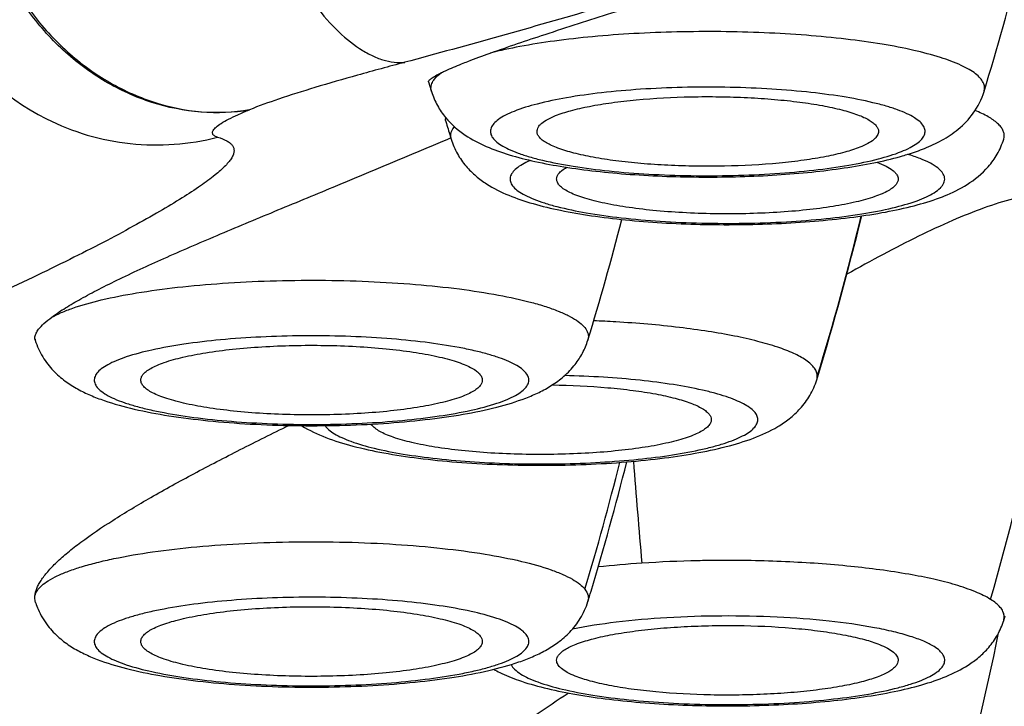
# Model space of a CAD drawing. Header units: millimetres. Extents: x 1 to 611, y -14 to 521.
# Tile 14 of 39: x 143.77 to 146.94, y 448.49 to 450.7. Entities that reach past the tile are written whole.
import ezdxf

# ---------------------------------------------------------------- set-up
doc = ezdxf.new("R2010")
doc.units = ezdxf.units.MM
doc.header["$LTSCALE"] = 23.1
doc.layers.get('0').update_dxf_attribs({"linetype": 'CONTINUOUS'})

msp = doc.modelspace()

# ---------------------------------------------------------------- linework, layer by layer
at = {"color": 7, "linetype": 'CONTINUOUS'}
for p, q in [((145.0883, 450.5002), (145.0976, 450.4692)), ((143.8549, 450.3827), (143.8576, 450.3813)), ((145.1499, 450.3156), (145.1594, 450.3196)), ((145.1563, 450.331), (145.1609, 450.3159)), ((146.9408, 450.316), (146.9428, 450.3225)), ((143.8211, 449.6693), (143.8204, 449.6725)), ((143.821, 449.6693), (143.8214, 449.6681)), ((146.3388, 449.5406), (146.3421, 449.5514)), ((144.9056, 449.3944), (144.9034, 449.3977)), ((146.9408, 448.7653), (146.9454, 448.7804))]:
    msp.add_line(p, q, dxfattribs=at)
at = {"color": 9, "linetype": 'CONTINUOUS'}
msp.add_line((146.9409, 450.316), (146.9423, 450.3227), dxfattribs=at)
at = {"color": 7, "linetype": 'CONTINUOUS'}
msp.add_lwpolyline([(143.5142, 450.7071), (143.5297, 450.681), (143.5463, 450.6554), (143.5637, 450.6306), (143.582, 450.6064), (143.6011, 450.583), (143.621, 450.5604), (143.6417, 450.5386), (143.6632, 450.5175), (143.6853, 450.4974), (143.7081, 450.4781), (143.7315, 450.4598), (143.7555, 450.4423), (143.78, 450.4258), (143.805, 450.4102), (143.8305, 450.3956), (143.8549, 450.3827)], dxfattribs=at)
for centre, radius, start, end in [((137.6973, 453.2704), 9.5981, 343.03173, 345.64364), ((154.334, 453.1149), 9.5906, 196.57959, 196.87428), ((146.3513, 451.1743), 0.9496, 285.6894, 286.1486), ((136.4219, 452.469), 9.5973, 343.03164, 345.44475), ((137.1591, 452.3415), 9.5975, 343.09916, 346.29987), ((136.42, 451.627), 9.5992, 343.24369, 345.82301), ((136.4305, 451.624), 9.5882, 343.03122, 343.24323), ((137.6945, 450.8264), 9.6009, 343.03184, 348.02021)]:
    msp.add_arc(centre, radius, start, end, dxfattribs=at)
at = {"color": 9, "linetype": 'CONTINUOUS'}
for centre, radius, start, end in [((136.8227, 451.6972), 10.4754, 344.13054, 351.33771), ((137.1303, 452.3568), 9.6279, 343.06195, 346.24926), ((145.4586, 445.5974), 4.1362, 86.772, 87.766), ((143.8596, 449.6798), 0.0399, 190.4515, 195.1456), ((143.8612, 449.6802), 0.0416, 195.1296, 196.975), ((136.0369, 451.712), 9.9702, 343.41097, 345.84749), ((178.5363, 451.8605), 32.89, 184.50387, 185.07782), ((145.9981, 445.5132), 3.4435, 93.7091, 96.062), ((135.807, 451.0149), 11.3509, 345.21565, 348.36358)]:
    msp.add_arc(centre, radius, start, end, dxfattribs=at)
for points, knots in [([(144.483, 451.2756), (144.4955, 451.2263), (144.5243, 451.1301), (144.5785, 450.9929), (144.6413, 450.868), (144.7108, 450.7599), (144.7843, 450.6721), (144.8498, 450.616), (144.9025, 450.5857), (144.9397, 450.5707), (144.9761, 450.5627), (145.0001, 450.5621), (145.0116, 450.5632)], [0, 0, 0, 0, 0.162244, 0.320589, 0.470592, 0.608201, 0.730398, 0.835421, 0.881583, 0.923938, 0.963111, 1, 1, 1, 1]), ([(144.5112, 450.4105), (144.4597, 450.4017), (144.3528, 450.3971), (144.1939, 450.4286), (144.0425, 450.4974), (143.9065, 450.5997), (143.7913, 450.7298), (143.7023, 450.8818), (143.6439, 451.0484), (143.627, 451.165), (143.6245, 451.2232)], [0, 0, 0, 0, 0.116017, 0.234898, 0.356805, 0.482014, 0.610208, 0.740237, 0.870656, 1, 1, 1, 1]), ([(143.6302, 451.2237), (143.6329, 451.1656), (143.65, 451.0492), (143.7084, 450.8828), (143.7972, 450.731), (143.9123, 450.6011), (144.0482, 450.4995), (144.198, 450.4305), (144.3549, 450.3977), (144.4604, 450.4019), (144.5112, 450.4105)], [0, 0, 0, 0, 0.129818, 0.260717, 0.391178, 0.519794, 0.64545, 0.767192, 0.884949, 1, 1, 1, 1]), ([(146.1523, 450.8882), (145.9767, 450.8379), (145.5973, 450.7264), (145.217, 450.6184), (145.0115, 450.5635)], [0, 0, 0, 0, 0.461993, 1, 1, 1, 1]), ([(146.8775, 450.4692), (146.8789, 450.4739), (146.8801, 450.4839), (146.8755, 450.4992), (146.8653, 450.5137), (146.8497, 450.5277), (146.8289, 450.5414), (146.7916, 450.5604), (146.7321, 450.5819), (146.6467, 450.6041), (146.545, 450.6235), (146.4294, 450.6394), (146.3027, 450.6515), (146.1682, 450.6594), (146.0292, 450.663), (145.8891, 450.6621), (145.7515, 450.6567), (145.6197, 450.6471), (145.4972, 450.6334), (145.3869, 450.616), (145.3183, 450.6012), (145.2866, 450.593)], [0, 0, 0, 0, 0.008762, 0.017791, 0.028186, 0.040665, 0.055609, 0.073192, 0.116391, 0.169963, 0.232938, 0.303963, 0.381413, 0.463464, 0.548158, 0.633461, 0.717322, 0.797731, 0.872776, 0.940707, 1, 1, 1, 1]), ([(145.0115, 450.5635), (144.9607, 450.5499), (144.8641, 450.5237), (144.7285, 450.4846), (144.6122, 450.4479), (144.5422, 450.4229), (144.5112, 450.4105)], [0, 0, 0, 0, 0.301444, 0.573784, 0.808942, 1, 1, 1, 1]), ([(145.0959, 450.4815), (145.096, 450.4833), (145.0967, 450.4907), (145.0996, 450.4978), (145.1025, 450.5026)], [0, 0, 0, 0, 0.238798, 1, 1, 1, 1]), ([(145.1025, 450.5026), (145.104, 450.505), (145.1115, 450.5157), (145.1216, 450.5243), (145.1298, 450.5302)], [0, 0, 0, 0, 0.217971, 1, 1, 1, 1]), ([(145.0976, 450.4692), (145.0973, 450.4703), (145.0963, 450.4743), (145.0958, 450.4784), (145.0959, 450.4815)], [0, 0, 0, 0, 0.255225, 1, 1, 1, 1]), ([(146.6113, 450.2759), (146.6208, 450.2797), (146.6381, 450.2874), (146.6603, 450.3004), (146.6763, 450.314), (146.6862, 450.3283), (146.6887, 450.3438), (146.683, 450.359), (146.6707, 450.3729), (146.6522, 450.3863), (146.6275, 450.3991), (146.5968, 450.4115), (146.5603, 450.4232), (146.5014, 450.4385), (146.4159, 450.4547), (146.3016, 450.4693), (146.1753, 450.4792), (146.0418, 450.484), (145.9063, 450.4834), (145.7738, 450.4776), (145.6496, 450.4668), (145.5382, 450.4513), (145.4439, 450.432), (145.3879, 450.4151), (145.3639, 450.4055)], [0, 0, 0, 0, 0.020997, 0.038375, 0.052346, 0.063499, 0.073111, 0.083132, 0.095305, 0.110595, 0.12941, 0.151863, 0.177912, 0.207415, 0.275883, 0.355049, 0.44212, 0.533935, 0.627123, 0.718254, 0.803988, 0.881223, 0.94726, 1, 1, 1, 1]), ([(144.4088, 450.3221), (144.4065, 450.3228), (144.4024, 450.3243), (144.3973, 450.3272), (144.3937, 450.3308), (144.3913, 450.3366), (144.3937, 450.3434), (144.3984, 450.3496), (144.4066, 450.3576), (144.4218, 450.3682), (144.4454, 450.3814), (144.4759, 450.3959), (144.4987, 450.4055), (144.5112, 450.4105)], [0, 0, 0, 0, 0.042708, 0.077646, 0.106059, 0.131065, 0.186637, 0.224554, 0.271156, 0.392972, 0.554948, 0.757493, 1, 1, 1, 1]), ([(145.3639, 450.4055), (145.3543, 450.4017), (145.3371, 450.394), (145.3148, 450.381), (145.2988, 450.3674), (145.289, 450.3531), (145.2865, 450.3375), (145.2921, 450.3224), (145.3045, 450.3085), (145.323, 450.2951), (145.3477, 450.2823), (145.3783, 450.2699), (145.4148, 450.2582), (145.4737, 450.2428), (145.5592, 450.2267), (145.6735, 450.2121), (145.7998, 450.2022), (145.9333, 450.1974), (146.0689, 450.198), (146.2013, 450.2038), (146.3256, 450.2146), (146.437, 450.2301), (146.5313, 450.2494), (146.5872, 450.2663), (146.6113, 450.2759)], [0, 0, 0, 0, 0.020997, 0.038375, 0.052346, 0.063499, 0.073111, 0.083132, 0.095305, 0.110595, 0.12941, 0.151863, 0.177912, 0.207415, 0.275883, 0.355049, 0.44212, 0.533935, 0.627123, 0.718254, 0.803988, 0.881223, 0.94726, 1, 1, 1, 1]), ([(146.9423, 450.3227), (146.9427, 450.3263), (146.9425, 450.334), (146.9386, 450.3454), (146.9314, 450.3564), (146.9164, 450.372), (146.8888, 450.3904), (146.8634, 450.4022), (146.8489, 450.4081)], [0, 0, 0, 0, 0.082194, 0.168422, 0.26474, 0.375439, 0.649142, 1, 1, 1, 1]), ([(143.8576, 450.3813), (143.8996, 450.3601), (143.9877, 450.3251), (144.1271, 450.2974), (144.2693, 450.2951), (144.3631, 450.3104), (144.4088, 450.3221)], [0, 0, 0, 0, 0.249694, 0.499466, 0.749592, 1, 1, 1, 1]), ([(145.1708, 450.3565), (145.1692, 450.3546), (145.1639, 450.3472), (145.1603, 450.3385), (145.1594, 450.3319)], [0, 0, 0, 0, 0.276087, 1, 1, 1, 1]), ([(144.4088, 450.3221), (144.4191, 450.319), (144.4332, 450.3139), (144.4488, 450.3038), (144.4566, 450.296), (144.4611, 450.2871), (144.4622, 450.2771), (144.4598, 450.2665), (144.4541, 450.2551), (144.4454, 450.2428), (144.428, 450.2235), (144.3976, 450.1972), (144.3507, 450.1629), (144.2909, 450.124), (144.2186, 450.0806), (144.1338, 450.0328), (144.0372, 449.9813), (143.9293, 449.9264), (143.8107, 449.8688), (143.6337, 449.7869), (143.495, 449.7274), (143.3991, 449.6883)], [0, 0, 0, 0, 0.024735, 0.034353, 0.042525, 0.049819, 0.057058, 0.065114, 0.074664, 0.086138, 0.099796, 0.134251, 0.178767, 0.233514, 0.298438, 0.373248, 0.457544, 0.550751, 0.65224, 0.761377, 1, 1, 1, 1]), ([(145.1594, 450.3319), (145.159, 450.328), (145.1592, 450.3225), (145.1605, 450.3173), (145.1609, 450.3159)], [0, 0, 0, 0, 0.744464, 1, 1, 1, 1]), ([(145.4162, 450.2475), (145.4133, 450.2462), (145.4027, 450.2414), (145.3923, 450.2359), (145.3851, 450.2314)], [0, 0, 0, 0, 0.271927, 1, 1, 1, 1]), ([(146.7166, 450.1432), (146.7238, 450.1477), (146.7336, 450.1549), (146.7436, 450.1663), (146.7484, 450.1744), (146.7509, 450.1827), (146.7511, 450.1942), (146.7459, 450.2056), (146.7373, 450.2156), (146.7246, 450.2268), (146.7028, 450.2401), (146.6701, 450.2545), (146.6453, 450.2629), (146.6316, 450.267)], [0, 0, 0, 0, 0.122526, 0.172808, 0.217191, 0.257535, 0.296347, 0.379772, 0.429465, 0.486201, 0.623485, 0.794711, 1, 1, 1, 1]), ([(145.3851, 450.2314), (145.3788, 450.2274), (145.3678, 450.2195), (145.3554, 450.2056), (145.3497, 450.1904), (145.3522, 450.1749), (145.3621, 450.1606), (145.3781, 450.147), (145.4004, 450.134), (145.4287, 450.1214), (145.4628, 450.1094), (145.519, 450.0935), (145.6015, 450.0767), (145.7129, 450.0612), (145.8371, 450.0504), (145.9696, 450.0446), (146.1051, 450.044), (146.2386, 450.0488), (146.3649, 450.0587), (146.4792, 450.0732), (146.5772, 450.0919), (146.6467, 450.1111), (146.6908, 450.1289), (146.7088, 450.1383), (146.7166, 450.1432)], [0, 0, 0, 0, 0.01529, 0.027462, 0.037484, 0.047096, 0.058249, 0.072219, 0.089598, 0.110594, 0.135218, 0.16336, 0.229398, 0.306632, 0.392365, 0.483496, 0.576684, 0.668499, 0.75557, 0.834735, 0.903203, 0.958732, 0.981185, 1, 1, 1, 1]), ([(143.8743, 449.742), (143.8842, 449.7475), (143.9064, 449.7582), (143.9593, 449.7783), (144.0403, 449.8005), (144.153, 449.8224), (144.2833, 449.84), (144.427, 449.8527), (144.5797, 449.8602), (144.7366, 449.8621), (144.8927, 449.8584), (145.0431, 449.8492), (145.183, 449.8348), (145.308, 449.8158), (145.4008, 449.7957), (145.4644, 449.7772), (145.5037, 449.7633), (145.5368, 449.7487), (145.5636, 449.7337), (145.5837, 449.7181), (145.5974, 449.702), (145.604, 449.6848), (145.6029, 449.6732), (145.6013, 449.6681)], [0, 0, 0, 0, 0.018945, 0.041014, 0.094224, 0.158541, 0.232235, 0.313175, 0.398948, 0.486962, 0.574546, 0.659043, 0.73791, 0.808811, 0.869729, 0.895941, 0.91912, 0.939185, 0.956135, 0.970102, 0.981451, 0.990967, 1, 1, 1, 1]), ([(139.0972, 449.7792), (139.1684, 449.4792), (139.3151, 448.88), (139.6293, 447.6869), (140.0615, 446.2057), (140.6444, 444.4477), (141.1892, 443.0028), (141.6664, 441.863), (142.1728, 440.735), (142.8648, 439.3508), (143.8027, 437.7461), (144.6842, 436.4695), (145.4565, 435.4976), (146.0711, 434.7963), (146.7223, 434.1273), (147.6386, 433.2822), (148.6243, 432.5124), (149.6714, 431.8305), (150.4873, 431.3653), (151.3311, 430.9505), (152.2009, 430.5905), (153.0931, 430.2876), (154.0039, 430.0433), (154.929, 429.8573), (156.1752, 429.6837), (157.1199, 429.6339), (157.7489, 429.6338)], [0, 0, 0, 0, 0.030995, 0.061996, 0.12401, 0.186049, 0.248117, 0.279168, 0.31023, 0.372389, 0.434613, 0.496919, 0.528118, 0.559348, 0.590611, 0.62191, 0.684595, 0.716006, 0.747453, 0.778936, 0.810454, 0.842002, 0.873576, 0.905171, 0.936781, 1, 1, 1, 1]), ([(146.0736, 449.6814), (146.0456, 449.6871), (145.9867, 449.6973), (145.8595, 449.7145), (145.76, 449.723), (145.6915, 449.727)], [0, 0, 0, 0, 0.222387, 0.46557, 1, 1, 1, 1]), ([(145.4028, 449.5172), (145.406, 449.5213), (145.4112, 449.5302), (145.412, 449.5458), (145.4048, 449.5606), (145.3913, 449.5744), (145.3715, 449.5877), (145.3456, 449.6004), (145.3138, 449.6127), (145.2762, 449.6242), (145.2332, 449.635), (145.1665, 449.6488), (145.0728, 449.6628), (144.9508, 449.6746), (144.8196, 449.6815), (144.6842, 449.6831), (144.5499, 449.6794), (144.4218, 449.6705), (144.3047, 449.6568), (144.2031, 449.6389), (144.1303, 449.6202), (144.083, 449.6029), (144.0559, 449.5903), (144.035, 449.5771), (144.024, 449.567), (144.02, 449.5618)], [0, 0, 0, 0, 0.010716, 0.020243, 0.030579, 0.04332, 0.059295, 0.078834, 0.102014, 0.128767, 0.158936, 0.192303, 0.267497, 0.351766, 0.442078, 0.535127, 0.627488, 0.715768, 0.79675, 0.867556, 0.925817, 0.94972, 0.969987, 0.986658, 1, 1, 1, 1]), ([(146.3036, 449.6038), (146.2914, 449.6121), (146.2617, 449.6277), (146.2097, 449.6475), (146.1456, 449.6659), (146.0988, 449.6764), (146.0736, 449.6814)], [0, 0, 0, 0, 0.181922, 0.410214, 0.683869, 1, 1, 1, 1]), ([(139.3666, 449.6644), (139.5117, 449.084), (139.8196, 447.9273), (140.34, 446.2085), (140.9257, 444.5098), (141.585, 442.8371), (142.3265, 441.1975), (143.1611, 439.6011), (144.0996, 438.0606), (145.1533, 436.5929), (146.1364, 435.4488), (146.9886, 434.5939), (147.6618, 433.9862), (148.3687, 433.4162), (149.1084, 432.8877), (149.8794, 432.4037), (150.6798, 431.9679), (151.5068, 431.5827), (152.6409, 431.1392), (154.1089, 430.7193), (155.6168, 430.478), (156.8334, 430.3847), (157.4438, 430.3699), (157.7489, 430.3699)], [0, 0, 0, 0, 0.061983, 0.123988, 0.186021, 0.248089, 0.310202, 0.37237, 0.434609, 0.496935, 0.559366, 0.590638, 0.621944, 0.653286, 0.684666, 0.716083, 0.747536, 0.779023, 0.810541, 0.873624, 0.936783, 0.968389, 1, 1, 1, 1]), ([(146.3405, 449.5518), (146.3405, 449.5563), (146.3388, 449.5657), (146.3313, 449.5792), (146.3193, 449.5921), (146.3093, 449.5999), (146.3036, 449.6038)], [0, 0, 0, 0, 0.202319, 0.426559, 0.6892, 1, 1, 1, 1]), ([(144.02, 449.5618), (144.0168, 449.5577), (144.0116, 449.5488), (144.0108, 449.5332), (144.0179, 449.5184), (144.0315, 449.5046), (144.0512, 449.4913), (144.0771, 449.4786), (144.109, 449.4663), (144.1466, 449.4548), (144.1896, 449.444), (144.2563, 449.4302), (144.3499, 449.4162), (144.472, 449.4044), (144.6032, 449.3975), (144.7385, 449.3959), (144.8728, 449.3996), (145.001, 449.4085), (145.118, 449.4222), (145.2196, 449.4401), (145.2925, 449.4588), (145.3397, 449.4761), (145.3668, 449.4887), (145.3878, 449.5019), (145.3987, 449.512), (145.4028, 449.5172)], [0, 0, 0, 0, 0.010716, 0.020243, 0.030579, 0.04332, 0.059295, 0.078834, 0.102014, 0.128767, 0.158937, 0.192303, 0.267497, 0.351766, 0.442078, 0.535127, 0.627488, 0.715768, 0.79675, 0.867556, 0.925817, 0.94972, 0.969987, 0.986658, 1, 1, 1, 1]), ([(146.1489, 449.412), (146.1489, 449.4164), (146.1465, 449.4261), (146.1369, 449.4393), (146.122, 449.4519), (146.1016, 449.4641), (146.076, 449.4758), (146.0453, 449.4871), (146.0096, 449.4978), (145.9533, 449.5117), (145.8729, 449.5265), (145.7663, 449.5401), (145.6493, 449.5496), (145.5681, 449.5529), (145.5264, 449.5539)], [0, 0, 0, 0, 0.02024, 0.043873, 0.073051, 0.108805, 0.151529, 0.201271, 0.25787, 0.321027, 0.465302, 0.630008, 0.810122, 1, 1, 1, 1]), ([(146.3388, 449.5406), (146.3391, 449.5415), (146.3401, 449.5452), (146.3405, 449.549), (146.3405, 449.5518)], [0, 0, 0, 0, 0.255172, 1, 1, 1, 1]), ([(144.7552, 449.3928), (144.7585, 449.3879), (144.7678, 449.3781), (144.7861, 449.3654), (144.8101, 449.3531), (144.8523, 449.3362), (144.9183, 449.3176), (145.0111, 449.2995), (145.1191, 449.2851), (145.2387, 449.2749), (145.3656, 449.2694), (145.4955, 449.2687), (145.6237, 449.2729), (145.7458, 449.2818), (145.8575, 449.2951), (145.9421, 449.3099), (146.0015, 449.324), (146.0391, 449.3348), (146.0717, 449.3463), (146.0988, 449.3584), (146.1203, 449.3709), (146.1361, 449.3838), (146.1463, 449.3974), (146.1489, 449.4074), (146.1489, 449.412)], [0, 0, 0, 0, 0.012229, 0.027429, 0.04592, 0.067793, 0.121413, 0.187127, 0.262981, 0.346533, 0.435012, 0.525447, 0.614786, 0.700022, 0.778315, 0.847117, 0.877284, 0.904332, 0.928103, 0.948505, 0.965543, 0.979392, 0.990531, 1, 1, 1, 1]), ([(143.8204, 448.8439), (143.8228, 448.8568), (143.8379, 448.8757), (143.8647, 448.8947), (143.894, 448.9103), (143.93, 448.9251), (143.9725, 448.9392), (144.0213, 448.9525), (144.0972, 448.9697), (144.2045, 448.9878), (144.3454, 449.0039), (144.4986, 449.0146), (144.659, 449.0195), (144.8211, 449.0184), (144.9796, 449.0114), (145.129, 448.9988), (145.2644, 448.9809), (145.3812, 448.9584), (145.4648, 448.9355), (145.519, 448.9146), (145.5502, 448.8993), (145.5745, 448.8835), (145.5873, 448.8715), (145.5921, 448.8654)], [0, 0, 0, 0, 0.021444, 0.036195, 0.054112, 0.075296, 0.099718, 0.12727, 0.157787, 0.226835, 0.304822, 0.389303, 0.47757, 0.566771, 0.654016, 0.736491, 0.811569, 0.876926, 0.930685, 0.952816, 0.971677, 0.987327, 1, 1, 1, 1]), ([(146.0165, 448.9585), (145.996, 448.9583), (145.9156, 448.957), (145.8352, 448.9535), (145.7753, 448.9495)], [0, 0, 0, 0, 0.253858, 1, 1, 1, 1]), ([(146.4485, 448.9392), (146.3786, 448.9463), (146.2347, 448.9562), (146.0904, 448.959), (146.0165, 448.9585)], [0, 0, 0, 0, 0.487069, 1, 1, 1, 1]), ([(146.7853, 448.8798), (146.7623, 448.8866), (146.7126, 448.8992), (146.6006, 448.9211), (146.511, 448.9328), (146.4485, 448.9392)], [0, 0, 0, 0, 0.209983, 0.448913, 1, 1, 1, 1]), ([(145.5921, 448.8654), (145.5966, 448.8595), (145.602, 448.8497), (145.6035, 448.8355), (145.6023, 448.8289), (145.6013, 448.8256)], [0, 0, 0, 0, 0.524485, 0.761159, 1, 1, 1, 1]), ([(146.8989, 448.8327), (146.8836, 448.8424), (146.8463, 448.8601), (146.8074, 448.8732), (146.7853, 448.8798)], [0, 0, 0, 0, 0.440321, 1, 1, 1, 1]), ([(145.4028, 448.7194), (145.3987, 448.7246), (145.3878, 448.7347), (145.3668, 448.7478), (145.3397, 448.7605), (145.2925, 448.7778), (145.2196, 448.7965), (145.118, 448.8144), (145.001, 448.8281), (144.8728, 448.8369), (144.7385, 448.8407), (144.6032, 448.8391), (144.472, 448.8322), (144.3499, 448.8204), (144.2563, 448.8063), (144.1896, 448.7926), (144.1466, 448.7818), (144.109, 448.7702), (144.0771, 448.758), (144.0512, 448.7452), (144.0315, 448.732), (144.0179, 448.7182), (144.0108, 448.7033), (144.0116, 448.6877), (144.0168, 448.6789), (144.02, 448.6747)], [0, 0, 0, 0, 0.013342, 0.030013, 0.050281, 0.074184, 0.132444, 0.20325, 0.284233, 0.372512, 0.464874, 0.557923, 0.648234, 0.732504, 0.807698, 0.841064, 0.871233, 0.897986, 0.921166, 0.940705, 0.95668, 0.969421, 0.979757, 0.989284, 1, 1, 1, 1]), ([(146.9423, 448.7813), (146.9417, 448.7858), (146.9387, 448.7953), (146.9296, 448.8084), (146.916, 448.8212), (146.905, 448.8289), (146.8989, 448.8327)], [0, 0, 0, 0, 0.196877, 0.421511, 0.686783, 1, 1, 1, 1]), ([(146.7166, 448.6808), (146.7061, 448.6874), (146.681, 448.6997), (146.6374, 448.7153), (146.5843, 448.7297), (146.4974, 448.7479), (146.3721, 448.7652), (146.2079, 448.7774), (146.0335, 448.7809), (145.8602, 448.7756), (145.6993, 448.7618), (145.5979, 448.7464), (145.5514, 448.7367)], [0, 0, 0, 0, 0.031543, 0.070816, 0.117566, 0.171255, 0.296354, 0.438751, 0.589647, 0.739603, 0.879249, 1, 1, 1, 1]), ([(146.9408, 448.7653), (146.9412, 448.7666), (146.9426, 448.7718), (146.9428, 448.7773), (146.9423, 448.7813)], [0, 0, 0, 0, 0.255536, 1, 1, 1, 1]), ([(144.02, 448.6747), (144.024, 448.6696), (144.035, 448.6595), (144.0559, 448.6463), (144.083, 448.6336), (144.1303, 448.6163), (144.2031, 448.5976), (144.3047, 448.5798), (144.4218, 448.5661), (144.5499, 448.5572), (144.6842, 448.5535), (144.8196, 448.5551), (144.9508, 448.5619), (145.0728, 448.5738), (145.1665, 448.5878), (145.2332, 448.6016), (145.2762, 448.6123), (145.3138, 448.6239), (145.3456, 448.6361), (145.3715, 448.6489), (145.3913, 448.6622), (145.4048, 448.6759), (145.412, 448.6908), (145.4112, 448.7064), (145.406, 448.7153), (145.4028, 448.7194)], [0, 0, 0, 0, 0.013342, 0.030014, 0.050281, 0.074184, 0.132444, 0.20325, 0.284233, 0.372512, 0.464874, 0.557923, 0.648234, 0.732504, 0.807698, 0.841064, 0.871233, 0.897986, 0.921166, 0.940705, 0.95668, 0.969421, 0.979757, 0.989284, 1, 1, 1, 1]), ([(145.3851, 448.5925), (145.393, 448.5876), (145.411, 448.5782), (145.4551, 448.5605), (145.5245, 448.5412), (145.6225, 448.5226), (145.7368, 448.508), (145.8631, 448.4982), (145.9966, 448.4934), (146.1322, 448.4939), (146.2646, 448.4997), (146.3889, 448.5106), (146.5002, 448.526), (146.5828, 448.5429), (146.6389, 448.5588), (146.6731, 448.5708), (146.7014, 448.5833), (146.7236, 448.5964), (146.7396, 448.6099), (146.7495, 448.6243), (146.752, 448.6398), (146.7463, 448.6549), (146.734, 448.6689), (146.723, 448.6768), (146.7166, 448.6808)], [0, 0, 0, 0, 0.018815, 0.041268, 0.096797, 0.165265, 0.24443, 0.331501, 0.423316, 0.516504, 0.607635, 0.693368, 0.770602, 0.83664, 0.864782, 0.889406, 0.910402, 0.927781, 0.941751, 0.952904, 0.962516, 0.972538, 0.98471, 1, 1, 1, 1]), ([(145.3541, 448.6231), (145.3568, 448.6173), (145.3662, 448.6056), (145.3781, 448.5969), (145.3851, 448.5925)], [0, 0, 0, 0, 0.436898, 1, 1, 1, 1]), ([(157.7489, 422.8509), (157.3742, 422.8509), (156.6246, 422.8772), (155.5065, 422.9974), (154.4004, 423.1967), (153.3126, 423.4755), (152.4276, 423.778), (151.7368, 424.0616), (151.0589, 424.3717), (150.2366, 424.809), (149.4517, 425.3082), (148.8477, 425.7398), (148.4068, 426.0785), (147.9783, 426.4318), (147.5622, 426.7986), (147.1585, 427.178), (146.6377, 427.6999), (146.1417, 428.245), (145.6703, 428.8097), (145.2149, 429.3855), (144.6738, 430.1254), (144.0664, 431.0406), (143.4994, 431.9793), (142.9696, 432.9377), (142.4745, 433.9129), (142.0128, 434.9031), (141.582, 435.9061), (141.1804, 436.9202), (140.6815, 438.2848), (140.2316, 439.6662), (139.8211, 441.0588), (139.435, 442.4581), (138.9965, 444.2192), (138.5449, 446.3502), (138.2986, 447.7819), (138.1897, 448.5)], [0, 0, 0, 0, 0.031901, 0.063793, 0.095667, 0.127511, 0.159316, 0.175203, 0.191076, 0.222772, 0.254402, 0.270195, 0.28597, 0.301727, 0.317467, 0.333188, 0.34889, 0.380237, 0.395885, 0.411517, 0.442733, 0.473894, 0.505006, 0.536076, 0.567109, 0.598109, 0.629082, 0.660031, 0.690961, 0.752778, 0.783676, 0.81457, 0.876357, 0.93816, 1, 1, 1, 1])]:
    msp.add_open_spline(points, degree=3, knots=knots, dxfattribs=at)
at = {"color": 7, "linetype": 'CONTINUOUS'}
for points, knots in [([(145.2865, 450.5929), (145.3452, 450.614), (145.4757, 450.6579), (145.6854, 450.725), (145.9162, 450.7987), (146.0749, 450.8511), (146.1549, 450.8784)], [0, 0, 0, 0, 0.204829, 0.451664, 0.722551, 1, 1, 1, 1]), ([(145.1946, 450.5583), (145.2014, 450.5611), (145.2318, 450.5731), (145.2626, 450.5844), (145.2865, 450.5929)], [0, 0, 0, 0, 0.223515, 1, 1, 1, 1]), ([(145.13, 450.5303), (145.1344, 450.5324), (145.1556, 450.5424), (145.1774, 450.5514), (145.1946, 450.5583)], [0, 0, 0, 0, 0.209398, 1, 1, 1, 1]), ([(145.0883, 450.5002), (145.0877, 450.5019), (145.0896, 450.5052), (145.0932, 450.5086), (145.0977, 450.5122), (145.1037, 450.5162), (145.1144, 450.5225), (145.1234, 450.5271), (145.13, 450.5303)], [0, 0, 0, 0, 0.099529, 0.18217, 0.290634, 0.425692, 0.588647, 1, 1, 1, 1]), ([(145.0976, 450.4692), (145.1024, 450.4535), (145.1151, 450.4238), (145.1493, 450.3739), (145.2026, 450.3276), (145.2739, 450.2905), (145.35, 450.2637), (145.4338, 450.2425), (145.527, 450.2253), (145.6293, 450.2117), (145.7789, 450.1981), (145.9737, 450.1912), (146.169, 450.1967), (146.3202, 450.209), (146.4245, 450.2218), (146.5199, 450.2381), (146.5799, 450.2521), (146.6081, 450.26)], [0, 0, 0, 0, 0.030682, 0.059835, 0.112339, 0.160299, 0.209234, 0.26258, 0.321531, 0.385978, 0.455074, 0.60184, 0.74939, 0.81942, 0.885073, 0.945379, 1, 1, 1, 1]), ([(146.6856, 450.286), (146.7047, 450.2936), (146.7428, 450.3112), (146.7977, 450.3474), (146.8472, 450.3991), (146.8699, 450.4444), (146.8775, 450.4692)], [0, 0, 0, 0, 0.224681, 0.457785, 0.715681, 1, 1, 1, 1]), ([(145.4975, 450.3916), (145.5133, 450.3979), (145.5493, 450.4093), (145.6095, 450.4229), (145.6802, 450.4343), (145.7892, 450.4467), (145.9053, 450.4528), (146.025, 450.4531), (146.1149, 450.4504), (146.2012, 450.4446), (146.2816, 450.4361), (146.3539, 450.4251), (146.4161, 450.4118), (146.4606, 450.3986), (146.4896, 450.3868), (146.5065, 450.3782), (146.5199, 450.3694), (146.5298, 450.3602), (146.5361, 450.3507), (146.5376, 450.3439), (146.5376, 450.3407)], [0, 0, 0, 0, 0.047317, 0.105181, 0.172314, 0.247056, 0.411442, 0.496767, 0.581156, 0.662367, 0.738259, 0.806863, 0.866469, 0.915719, 0.936186, 0.95382, 0.968679, 0.980961, 0.991116, 1, 1, 1, 1]), ([(145.1435, 450.3848), (145.1431, 450.3842), (145.1421, 450.3822), (145.1417, 450.3797), (145.1421, 450.3782)], [0, 0, 0, 0, 0.304434, 1, 1, 1, 1]), ([(145.4376, 450.3407), (145.4376, 450.3453), (145.44, 450.3526), (145.4462, 450.3609), (145.4559, 450.3701), (145.4731, 450.381), (145.4887, 450.3881), (145.4975, 450.3916)], [0, 0, 0, 0, 0.166668, 0.264795, 0.377266, 0.652314, 1, 1, 1, 1]), ([(143.8743, 449.742), (143.8868, 449.7514), (143.9154, 449.7707), (143.9637, 449.7993), (144.0208, 449.83), (144.1117, 449.8753), (144.2411, 449.9345), (144.4106, 450.0074), (144.5928, 450.0835), (144.8409, 450.186), (145.0271, 450.2636), (145.1499, 450.3156)], [0, 0, 0, 0, 0.033565, 0.073787, 0.120243, 0.172398, 0.291273, 0.424945, 0.567739, 0.714282, 1, 1, 1, 1]), ([(145.1609, 450.3159), (145.1659, 450.2996), (145.1792, 450.2687), (145.2072, 450.2288), (145.2397, 450.1968), (145.2849, 450.1637), (145.3466, 450.1331), (145.427, 450.1063), (145.5163, 450.085), (145.6157, 450.068), (145.7247, 450.0549), (145.8829, 450.0425), (146.0863, 450.0378), (146.2882, 450.0464), (146.4418, 450.0621), (146.5454, 450.0775), (146.6388, 450.0969), (146.6969, 450.1136), (146.7239, 450.1232)], [0, 0, 0, 0, 0.030891, 0.060154, 0.087386, 0.112776, 0.160986, 0.210818, 0.265617, 0.32636, 0.392705, 0.463571, 0.612612, 0.759552, 0.827937, 0.891101, 0.948346, 1, 1, 1, 1]), ([(146.4776, 450.2898), (146.4619, 450.2835), (146.4259, 450.2721), (146.3656, 450.2585), (146.295, 450.2471), (146.186, 450.2347), (146.0698, 450.2286), (145.9501, 450.2282), (145.8603, 450.231), (145.774, 450.2368), (145.6936, 450.2453), (145.6213, 450.2563), (145.5591, 450.2696), (145.5146, 450.2828), (145.4856, 450.2945), (145.4686, 450.3031), (145.4552, 450.312), (145.4453, 450.3211), (145.4391, 450.3306), (145.4376, 450.3375), (145.4376, 450.3407)], [0, 0, 0, 0, 0.047317, 0.105181, 0.172314, 0.247056, 0.411442, 0.496767, 0.581156, 0.662367, 0.738259, 0.806863, 0.866469, 0.915719, 0.936186, 0.95382, 0.968679, 0.980961, 0.991116, 1, 1, 1, 1]), ([(146.5376, 450.3407), (146.5376, 450.3361), (146.5352, 450.3288), (146.5289, 450.3205), (146.5192, 450.3113), (146.5021, 450.3004), (146.4865, 450.2933), (146.4776, 450.2898)], [0, 0, 0, 0, 0.166668, 0.264795, 0.377266, 0.652314, 1, 1, 1, 1]), ([(146.8229, 450.1696), (146.8481, 450.1854), (146.8847, 450.2153), (146.922, 450.2675), (146.9357, 450.2992), (146.9409, 450.316)], [0, 0, 0, 0, 0.465038, 0.725008, 1, 1, 1, 1]), ([(146.6154, 450.2621), (146.6215, 450.2639), (146.6452, 450.271), (146.6686, 450.2792), (146.6856, 450.286)], [0, 0, 0, 0, 0.257295, 1, 1, 1, 1]), ([(145.5076, 450.2049), (145.5106, 450.2087), (145.5187, 450.2163), (145.528, 450.2222), (145.5332, 450.2252)], [0, 0, 0, 0, 0.446735, 1, 1, 1, 1]), ([(146.5322, 450.2416), (146.5423, 450.2378), (146.5601, 450.2304), (146.5798, 450.2188), (146.5909, 450.209), (146.5966, 450.2019), (146.6001, 450.1947), (146.6009, 450.1897), (146.6009, 450.1873)], [0, 0, 0, 0, 0.352033, 0.628703, 0.74065, 0.837271, 0.92198, 1, 1, 1, 1]), ([(145.5009, 450.1873), (145.5009, 450.1903), (145.5022, 450.1967), (145.5056, 450.2022), (145.5076, 450.2049)], [0, 0, 0, 0, 0.469871, 1, 1, 1, 1]), ([(146.5941, 450.1698), (146.5911, 450.1659), (146.5831, 450.1584), (146.5678, 450.1485), (146.5482, 450.139), (146.514, 450.126), (146.4614, 450.1117), (146.3878, 450.0978), (146.3026, 450.0868), (146.2088, 450.0792), (146.1095, 450.0751), (146.0082, 450.0748), (145.9083, 450.0783), (145.8134, 450.0854), (145.7267, 450.0959), (145.6611, 450.1076), (145.615, 450.1186), (145.5858, 450.1271), (145.5606, 450.1361), (145.5396, 450.1455), (145.523, 450.1552), (145.5107, 450.1653), (145.5028, 450.1759), (145.5009, 450.1837), (145.5009, 450.1873)], [0, 0, 0, 0, 0.012813, 0.028662, 0.047799, 0.070275, 0.124913, 0.19134, 0.267586, 0.351226, 0.439521, 0.529547, 0.618313, 0.702876, 0.78046, 0.848582, 0.878438, 0.905205, 0.928727, 0.948919, 0.965791, 0.979518, 0.99058, 1, 1, 1, 1]), ([(146.6009, 450.1873), (146.6009, 450.1843), (146.5995, 450.1779), (146.5962, 450.1724), (146.5941, 450.1698)], [0, 0, 0, 0, 0.469871, 1, 1, 1, 1]), ([(146.7239, 450.1232), (146.7326, 450.1263), (146.7667, 450.1391), (146.7998, 450.1551), (146.8229, 450.1696)], [0, 0, 0, 0, 0.252688, 1, 1, 1, 1]), ([(147.1786, 450.1195), (147.1628, 450.1294), (147.1333, 450.1385), (147.0915, 450.1414), (147.0399, 450.1388), (146.9675, 450.1243), (146.874, 450.0943), (146.7721, 450.0529), (146.6638, 450.0024), (146.5507, 449.9443), (146.4743, 449.9025), (146.4356, 449.8806)], [0, 0, 0, 0, 0.070106, 0.111288, 0.157149, 0.262976, 0.386273, 0.524311, 0.674253, 0.83355, 1, 1, 1, 1]), ([(143.8322, 449.7031), (143.8374, 449.7097), (143.8508, 449.7236), (143.8657, 449.7356), (143.8743, 449.742)], [0, 0, 0, 0, 0.439972, 1, 1, 1, 1]), ([(143.8204, 449.6725), (143.82, 449.6748), (143.8202, 449.6811), (143.8241, 449.6918), (143.8292, 449.6992), (143.8322, 449.7031)], [0, 0, 0, 0, 0.201817, 0.554982, 1, 1, 1, 1]), ([(143.8214, 449.6681), (143.8272, 449.6492), (143.8431, 449.6139), (143.8772, 449.5699), (143.9161, 449.5361), (143.957, 449.5103), (143.9993, 449.4899), (144.0598, 449.4668), (144.1441, 449.4438), (144.256, 449.4229), (144.3807, 449.4073), (144.5158, 449.3969), (144.6573, 449.392), (144.8006, 449.3927), (144.9409, 449.3989), (145.0738, 449.4106), (145.1955, 449.4276), (145.3041, 449.4498), (145.3857, 449.4744), (145.4444, 449.4994), (145.486, 449.5222), (145.5261, 449.5516), (145.5499, 449.5763), (145.5607, 449.5903)], [0, 0, 0, 0, 0.031586, 0.061139, 0.088291, 0.113624, 0.13827, 0.163294, 0.217094, 0.27773, 0.345178, 0.418067, 0.494324, 0.571528, 0.647172, 0.718896, 0.784757, 0.843641, 0.896021, 0.920745, 0.94558, 0.971682, 1, 1, 1, 1]), ([(144.1681, 449.5571), (144.1711, 449.5609), (144.1791, 449.5684), (144.1944, 449.5783), (144.2141, 449.5878), (144.2482, 449.6008), (144.3009, 449.6151), (144.3744, 449.629), (144.4596, 449.64), (144.5534, 449.6476), (144.6527, 449.6517), (144.7541, 449.652), (144.8539, 449.6485), (144.9488, 449.6414), (145.0356, 449.6309), (145.1012, 449.6192), (145.1472, 449.6082), (145.1764, 449.5997), (145.2016, 449.5907), (145.2226, 449.5813), (145.2393, 449.5716), (145.2515, 449.5615), (145.2594, 449.5509), (145.2614, 449.5431), (145.2614, 449.5395)], [0, 0, 0, 0, 0.012813, 0.028662, 0.047799, 0.070275, 0.124913, 0.19134, 0.267586, 0.351226, 0.439521, 0.529547, 0.618313, 0.702876, 0.78046, 0.848582, 0.878438, 0.905205, 0.928727, 0.948919, 0.965791, 0.979518, 0.99058, 1, 1, 1, 1]), ([(145.5607, 449.5903), (145.5695, 449.6016), (145.5856, 449.6264), (145.5969, 449.6537), (145.6013, 449.6681)], [0, 0, 0, 0, 0.488762, 1, 1, 1, 1]), ([(144.1614, 449.5395), (144.1614, 449.5425), (144.1627, 449.5489), (144.1661, 449.5544), (144.1681, 449.5571)], [0, 0, 0, 0, 0.469871, 1, 1, 1, 1]), ([(145.2546, 449.522), (145.2516, 449.5181), (145.2436, 449.5106), (145.2283, 449.5007), (145.2087, 449.4912), (145.1746, 449.4782), (145.1219, 449.4639), (145.0483, 449.45), (144.9632, 449.439), (144.8693, 449.4314), (144.77, 449.4273), (144.6687, 449.427), (144.5688, 449.4305), (144.4739, 449.4376), (144.3872, 449.4481), (144.3216, 449.4598), (144.2756, 449.4708), (144.2464, 449.4793), (144.2212, 449.4883), (144.2002, 449.4977), (144.1835, 449.5074), (144.1712, 449.5175), (144.1633, 449.5281), (144.1614, 449.5359), (144.1614, 449.5395)], [0, 0, 0, 0, 0.012813, 0.028662, 0.047799, 0.070275, 0.124913, 0.19134, 0.267586, 0.351226, 0.439521, 0.529547, 0.618313, 0.702876, 0.78046, 0.848582, 0.878438, 0.905205, 0.928727, 0.948919, 0.965791, 0.979518, 0.99058, 1, 1, 1, 1]), ([(144.6795, 449.3926), (144.7041, 449.3774), (144.7582, 449.3522), (144.8475, 449.3247), (144.9475, 449.3032), (145.0591, 449.2865), (145.1812, 449.2743), (145.3556, 449.2642), (145.5331, 449.264), (145.7079, 449.2736), (145.8305, 449.2855), (145.943, 449.3019), (146.0438, 449.3231), (146.1337, 449.35), (146.202, 449.3809), (146.2518, 449.4146), (146.2876, 449.4476), (146.3188, 449.4897), (146.3334, 449.5229), (146.3388, 449.5406)], [0, 0, 0, 0, 0.049007, 0.100642, 0.158189, 0.222266, 0.292077, 0.366074, 0.518564, 0.592779, 0.662933, 0.727438, 0.785434, 0.837407, 0.88641, 0.911831, 0.939113, 0.968635, 1, 1, 1, 1]), ([(145.2614, 449.5395), (145.2614, 449.5365), (145.2601, 449.5301), (145.2567, 449.5246), (145.2546, 449.522)], [0, 0, 0, 0, 0.469871, 1, 1, 1, 1]), ([(145.4867, 449.5239), (145.5464, 449.5231), (145.6335, 449.519), (145.7446, 449.5072), (145.8171, 449.496), (145.8794, 449.4826), (145.9298, 449.4674), (145.9633, 449.4527), (145.9825, 449.4397), (145.9894, 449.433), (145.9921, 449.4295)], [0, 0, 0, 0, 0.343486, 0.500731, 0.642658, 0.765678, 0.866964, 0.944835, 0.975074, 1, 1, 1, 1]), ([(145.9921, 449.4295), (145.9942, 449.4269), (145.9975, 449.4214), (145.9989, 449.415), (145.9989, 449.412)], [0, 0, 0, 0, 0.530129, 1, 1, 1, 1]), ([(143.8205, 448.8438), (143.8212, 448.852), (143.8244, 448.8647), (143.8321, 448.8811), (143.8431, 448.8998), (143.8622, 448.9242), (143.8912, 448.9541), (143.9272, 448.9857), (143.9867, 449.0319), (144.0757, 449.0918), (144.1976, 449.1646), (144.3349, 449.2401), (144.4832, 449.317), (144.5857, 449.3678), (144.638, 449.3933)], [0, 0, 0, 0, 0.02456, 0.038667, 0.054139, 0.089492, 0.131048, 0.178811, 0.23258, 0.356672, 0.499744, 0.657546, 0.825704, 1, 1, 1, 1]), ([(145.9989, 449.412), (145.9989, 449.4084), (145.9969, 449.4006), (145.989, 449.39), (145.9768, 449.3799), (145.9601, 449.3702), (145.9391, 449.3608), (145.9139, 449.3518), (145.8847, 449.3433), (145.8387, 449.3322), (145.7731, 449.3206), (145.6863, 449.3101), (145.5914, 449.303), (145.4915, 449.2995), (145.3902, 449.2998), (145.2909, 449.3038), (145.1971, 449.3115), (145.1119, 449.3225), (145.0383, 449.3364), (144.9857, 449.3507), (144.9516, 449.3637), (144.9319, 449.3732), (144.9166, 449.3831), (144.9086, 449.3906), (144.9056, 449.3944)], [0, 0, 0, 0, 0.00942, 0.020482, 0.034209, 0.051081, 0.071273, 0.094795, 0.121562, 0.151418, 0.21954, 0.297124, 0.381687, 0.470453, 0.560479, 0.648774, 0.732414, 0.80866, 0.875087, 0.929725, 0.952201, 0.971338, 0.987187, 1, 1, 1, 1]), ([(143.8228, 448.8211), (143.8222, 448.8229), (143.8203, 448.8303), (143.82, 448.8381), (143.8205, 448.8438)], [0, 0, 0, 0, 0.244243, 1, 1, 1, 1]), ([(143.8229, 448.8211), (143.8251, 448.8143), (143.8349, 448.7883), (143.8494, 448.7641), (143.862, 448.7479)], [0, 0, 0, 0, 0.258091, 1, 1, 1, 1]), ([(143.862, 448.7479), (143.8729, 448.7339), (143.8966, 448.7091), (143.9367, 448.6797), (143.9783, 448.657), (144.037, 448.6319), (144.1187, 448.6074), (144.2272, 448.5852), (144.349, 448.5682), (144.4818, 448.5565), (144.6222, 448.5502), (144.7655, 448.5495), (144.9069, 448.5545), (145.042, 448.5649), (145.1668, 448.5805), (145.2786, 448.6014), (145.3629, 448.6244), (145.4234, 448.6475), (145.4657, 448.6679), (145.5066, 448.6937), (145.5456, 448.7275), (145.5796, 448.7715), (145.5956, 448.8067), (145.6013, 448.8256)], [0, 0, 0, 0, 0.028318, 0.054421, 0.079257, 0.103981, 0.156362, 0.215247, 0.281109, 0.352833, 0.428478, 0.505683, 0.58194, 0.654829, 0.722276, 0.782912, 0.836712, 0.861735, 0.886381, 0.911713, 0.938864, 0.968415, 1, 1, 1, 1]), ([(144.1614, 448.6971), (144.1614, 448.7006), (144.1633, 448.7085), (144.1712, 448.719), (144.1835, 448.7291), (144.2002, 448.7389), (144.2212, 448.7483), (144.2464, 448.7573), (144.2756, 448.7658), (144.3216, 448.7768), (144.3872, 448.7885), (144.4739, 448.799), (144.5688, 448.8061), (144.6687, 448.8096), (144.77, 448.8093), (144.8693, 448.8052), (144.9632, 448.7975), (145.0483, 448.7865), (145.1219, 448.7727), (145.1746, 448.7584), (145.2087, 448.7454), (145.2283, 448.7358), (145.2436, 448.726), (145.2516, 448.7185), (145.2546, 448.7146)], [0, 0, 0, 0, 0.00942, 0.020482, 0.034209, 0.051081, 0.071273, 0.094795, 0.121562, 0.151418, 0.21954, 0.297124, 0.381687, 0.470453, 0.560479, 0.648774, 0.732414, 0.80866, 0.875087, 0.929725, 0.952201, 0.971338, 0.987187, 1, 1, 1, 1]), ([(145.3778, 448.5725), (145.4048, 448.563), (145.4629, 448.5462), (145.5564, 448.5269), (145.6599, 448.5115), (145.8135, 448.4958), (146.0154, 448.4871), (146.2189, 448.4918), (146.3771, 448.5043), (146.486, 448.5174), (146.5854, 448.5344), (146.6747, 448.5556), (146.7552, 448.5825), (146.8168, 448.6131), (146.862, 448.6462), (146.8945, 448.6782), (146.9225, 448.718), (146.9358, 448.7489), (146.9408, 448.7653)], [0, 0, 0, 0, 0.051654, 0.108897, 0.172061, 0.240445, 0.387386, 0.536429, 0.607297, 0.673643, 0.734387, 0.789186, 0.839019, 0.887228, 0.912618, 0.939848, 0.969109, 1, 1, 1, 1]), ([(145.5009, 448.6367), (145.5009, 448.6398), (145.5024, 448.6467), (145.5086, 448.6562), (145.5185, 448.6653), (145.5319, 448.6742), (145.5489, 448.6828), (145.5779, 448.6946), (145.6224, 448.7078), (145.6846, 448.721), (145.7569, 448.7321), (145.8373, 448.7406), (145.9236, 448.7463), (146.0134, 448.7491), (146.1331, 448.7487), (146.2493, 448.7427), (146.3583, 448.7303), (146.4289, 448.7188), (146.4892, 448.7052), (146.5252, 448.6939), (146.5409, 448.6876)], [0, 0, 0, 0, 0.008884, 0.019039, 0.031321, 0.04618, 0.063814, 0.084281, 0.133531, 0.193137, 0.261741, 0.337633, 0.418844, 0.503233, 0.588558, 0.752944, 0.827686, 0.894819, 0.952683, 1, 1, 1, 1]), ([(144.1681, 448.6795), (144.1661, 448.6822), (144.1627, 448.6877), (144.1614, 448.6941), (144.1614, 448.6971)], [0, 0, 0, 0, 0.530129, 1, 1, 1, 1]), ([(145.2614, 448.6971), (145.2614, 448.6935), (145.2594, 448.6857), (145.2515, 448.6751), (145.2393, 448.665), (145.2226, 448.6553), (145.2016, 448.6459), (145.1764, 448.6369), (145.1472, 448.6284), (145.1012, 448.6173), (145.0356, 448.6057), (144.9488, 448.5952), (144.8539, 448.5881), (144.7541, 448.5846), (144.6527, 448.5849), (144.5534, 448.5889), (144.4596, 448.5966), (144.3744, 448.6076), (144.3009, 448.6215), (144.2482, 448.6358), (144.2141, 448.6488), (144.1944, 448.6583), (144.1791, 448.6682), (144.1711, 448.6757), (144.1681, 448.6795)], [0, 0, 0, 0, 0.00942, 0.020482, 0.034209, 0.051081, 0.071273, 0.094795, 0.121562, 0.151418, 0.21954, 0.297124, 0.381687, 0.470453, 0.560479, 0.648774, 0.732414, 0.80866, 0.875087, 0.929725, 0.952201, 0.971338, 0.987187, 1, 1, 1, 1]), ([(145.2546, 448.7146), (145.2567, 448.712), (145.2601, 448.7065), (145.2614, 448.7001), (145.2614, 448.6971)], [0, 0, 0, 0, 0.530129, 1, 1, 1, 1]), ([(146.5409, 448.6876), (146.5498, 448.684), (146.5654, 448.677), (146.5825, 448.6661), (146.5922, 448.6568), (146.5985, 448.6485), (146.6009, 448.6412), (146.6009, 448.6367)], [0, 0, 0, 0, 0.347686, 0.622734, 0.735205, 0.833332, 1, 1, 1, 1]), ([(145.5608, 448.5857), (145.552, 448.5893), (145.5364, 448.5963), (145.5192, 448.6072), (145.5095, 448.6165), (145.5033, 448.6248), (145.5009, 448.6321), (145.5009, 448.6367)], [0, 0, 0, 0, 0.347686, 0.622734, 0.735205, 0.833332, 1, 1, 1, 1]), ([(146.6009, 448.6367), (146.6009, 448.6335), (146.5994, 448.6266), (146.5931, 448.6171), (146.5832, 448.608), (146.5698, 448.5991), (146.5529, 448.5905), (146.5239, 448.5787), (146.4794, 448.5655), (146.4172, 448.5523), (146.3449, 448.5412), (146.2645, 448.5327), (146.1782, 448.527), (146.0883, 448.5242), (145.9686, 448.5246), (145.8525, 448.5306), (145.7435, 448.543), (145.6728, 448.5545), (145.6126, 448.5681), (145.5765, 448.5794), (145.5608, 448.5857)], [0, 0, 0, 0, 0.008884, 0.019039, 0.031321, 0.04618, 0.063814, 0.084281, 0.133531, 0.193137, 0.261741, 0.337633, 0.418844, 0.503233, 0.588558, 0.752944, 0.827686, 0.894819, 0.952683, 1, 1, 1, 1]), ([(145.2982, 448.6076), (145.3045, 448.6041), (145.3303, 448.5908), (145.3573, 448.5798), (145.3778, 448.5725)], [0, 0, 0, 0, 0.248533, 1, 1, 1, 1]), ([(145.0927, 448.0407), (145.0904, 448.0482), (145.0875, 448.0641), (145.0885, 448.0891), (145.0944, 448.1153), (145.1094, 448.1536), (145.1411, 448.204), (145.194, 448.2652), (145.262, 448.3295), (145.3435, 448.396), (145.4367, 448.4641), (145.5033, 448.5086), (145.5382, 448.5311)], [0, 0, 0, 0, 0.033876, 0.069356, 0.107695, 0.149812, 0.247357, 0.364133, 0.499708, 0.65243, 0.820039, 1, 1, 1, 1])]:
    msp.add_open_spline(points, degree=3, knots=knots, dxfattribs=at)

doc.saveas('drawing.dxf')
